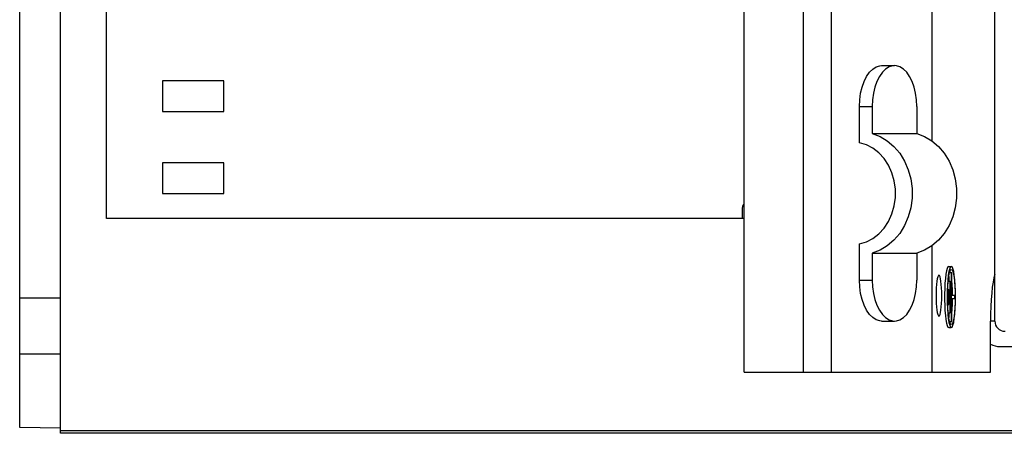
# Model space of a CAD drawing. Extents: x 0 to 594, y 0 to 420.
# Tile 15 of 41: x 217 to 265, y 324 to 344. Entities that reach past the tile are written whole.
import ezdxf

# ---------------------------------------------------------------- set-up
doc = ezdxf.new("R2010")
doc.units = 0
doc.header["$LTSCALE"] = 32.67
doc.layers.get('0').update_dxf_attribs({"linetype": 'CONTINUOUS'})

msp = doc.modelspace()

# ---------------------------------------------------------------- linework, layer by layer
at = {"color": 7, "linetype": 'CONTINUOUS'}
for p, q in [((218.973, 323.88), (218.973, 389.395)), ((216.973, 324.16), (216.973, 389.09)), ((252.451, 326.875), (252.451, 366.875)), ((264.723, 331.667), (264.723, 363.552)), ((221.223, 334.395), (221.223, 359.155)), ((261.661, 338.177), (261.661, 355.574)), ((259.182, 341.875), (259.811, 341.875)), ((223.972, 341.125), (223.972, 339.625)), ((226.972, 341.125), (223.972, 341.125)), ((226.972, 339.625), (226.972, 341.125)), ((223.972, 339.625), (226.972, 339.625)), ((258.093, 338.095), (258.093, 339.875)), ((258.722, 339.875), (258.722, 338.55)), ((260.9, 339.875), (260.9, 338.55)), ((258.722, 338.55), (260.9, 338.55)), ((223.972, 337.125), (223.972, 335.625)), ((226.972, 337.125), (223.972, 337.125)), ((226.972, 335.625), (226.972, 337.125)), ((223.972, 335.625), (226.972, 335.625)), ((252.352, 334.897), (252.352, 334.395)), ((252.365, 334.395), (252.365, 334.884)), ((252.451, 334.395), (221.223, 334.395)), ((258.093, 331.375), (258.093, 333.155)), ((258.722, 332.7), (260.9, 332.7)), ((258.722, 332.7), (258.722, 331.375)), ((260.9, 332.7), (260.9, 331.375)), ((261.661, 326.875), (261.661, 333.074)), ((262.47, 332.052), (262.593, 332.052)), ((262.489, 331.675), (262.522, 331.799)), ((262.509, 331.752), (262.614, 331.752)), ((262.554, 331.752), (262.537, 331.811)), ((262.593, 332.052), (262.553, 332.023)), ((262.593, 331.752), (262.593, 329.352)), ((262.614, 330.627), (262.614, 331.752)), ((262.42, 331.386), (262.401, 331.126)), ((262.441, 331.332), (262.541, 331.332)), ((262.47, 331.559), (262.47, 331.332)), ((262.52, 331.332), (262.52, 329.772)), ((262.541, 329.772), (262.541, 331.332)), ((264.723, 329.375), (264.723, 331.565)), ((262.413, 330.912), (262.468, 330.912)), ((262.447, 330.912), (262.447, 330.192)), ((262.468, 330.192), (262.468, 330.912)), ((218.973, 330.5), (216.973, 330.5)), ((262.262, 330.414), (262.269, 330.142)), ((262.76, 330.627), (262.614, 330.627)), ((262.614, 330.477), (262.76, 330.477)), ((262.614, 329.352), (262.614, 330.477)), ((262.656, 330.627), (262.656, 330.677)), ((262.656, 330.428), (262.656, 330.477)), ((262.76, 330.477), (262.76, 330.627)), ((262.389, 330.26), (262.401, 329.978)), ((262.401, 329.978), (262.42, 329.719)), ((262.413, 330.192), (262.468, 330.192)), ((262.437, 329.802), (262.42, 330.036)), ((262.461, 329.598), (262.437, 329.802)), ((259.182, 329.375), (259.811, 329.375)), ((262.42, 329.719), (262.446, 329.491)), ((262.441, 329.772), (262.541, 329.772)), ((262.446, 329.491), (262.478, 329.305)), ((262.489, 329.43), (262.461, 329.598)), ((262.47, 329.772), (262.47, 329.545)), ((262.522, 329.305), (262.489, 329.43)), ((262.509, 329.352), (262.614, 329.352)), ((262.537, 329.293), (262.554, 329.352)), ((264.513, 326.875), (264.513, 329.375)), ((262.47, 329.052), (262.593, 329.052)), ((262.532, 329.282), (262.537, 329.293)), ((262.553, 329.081), (262.593, 329.052)), ((264.973, 328.125), (276.473, 328.125)), ((218.973, 327.75), (216.973, 327.75)), ((252.451, 326.875), (264.513, 326.875)), ((218.973, 324.125), (216.973, 324.16)), ((317.979, 323.88), (218.973, 323.88))]:
    msp.add_line(p, q, dxfattribs=at)
at = {"color": 9, "linetype": 'CONTINUOUS'}
for p, q in [((255.349, 326.875), (255.349, 366.875)), ((256.732, 326.875), (256.732, 366.875)), ((258.093, 339.875), (258.722, 339.875)), ((252.365, 334.884), (252.352, 334.897)), ((258.093, 331.375), (258.722, 331.375)), ((264.723, 329.375), (264.513, 329.375)), ((316.434, 324.005), (218.973, 324.005))]:
    msp.add_line(p, q, dxfattribs=at)
at = {"color": 7, "linetype": 'CONTINUOUS'}
for points in [[(258.093, 339.875), (258.108, 340.204), (258.152, 340.525), (258.225, 340.827), (258.323, 341.104), (258.445, 341.347), (258.587, 341.55), (258.745, 341.707), (258.915, 341.814), (259.092, 341.868), (259.182, 341.875)], [(259.811, 341.875), (259.721, 341.868), (259.544, 341.814), (259.374, 341.707), (259.216, 341.55), (259.074, 341.347), (258.952, 341.104), (258.854, 340.827), (258.781, 340.525), (258.737, 340.204), (258.722, 339.875)], [(260.9, 339.875), (260.886, 340.204), (260.841, 340.525), (260.769, 340.827), (260.671, 341.104), (260.549, 341.347), (260.407, 341.55), (260.249, 341.707), (260.079, 341.814), (259.901, 341.868), (259.811, 341.875)], [(258.722, 338.55), (259.102, 338.408), (259.459, 338.197), (259.783, 337.921), (260.067, 337.588), (260.303, 337.205), (260.485, 336.783), (260.609, 336.332), (260.672, 335.863), (260.672, 335.388), (260.609, 334.919), (260.485, 334.468), (260.303, 334.046), (260.067, 333.663), (259.783, 333.33), (259.459, 333.054), (259.102, 332.842), (258.722, 332.7)], [(260.9, 338.55), (261.28, 338.408), (261.637, 338.197), (261.961, 337.921), (262.245, 337.588), (262.48, 337.205), (262.663, 336.783), (262.787, 336.332), (262.85, 335.863), (262.85, 335.388), (262.787, 334.919), (262.663, 334.468), (262.48, 334.046), (262.245, 333.663), (261.961, 333.33), (261.637, 333.054), (261.28, 332.842), (260.9, 332.7)], [(258.093, 333.155), (258.432, 333.253), (258.753, 333.417), (259.046, 333.642), (259.304, 333.922), (259.52, 334.249), (259.687, 334.614), (259.801, 335.007), (259.859, 335.417), (259.859, 335.833), (259.801, 336.243), (259.687, 336.636), (259.52, 337.002), (259.304, 337.328), (259.046, 337.608), (258.753, 337.833), (258.432, 337.997), (258.093, 338.095)], [(252.451, 335.091), (252.425, 335.074), (252.371, 334.994), (252.352, 334.897)], [(252.365, 334.884), (252.384, 334.98), (252.438, 335.061), (252.451, 335.069)], [(262.47, 332.052), (262.431, 332.027), (262.394, 331.951), (262.36, 331.827), (262.329, 331.661), (262.303, 331.456), (262.283, 331.221), (262.269, 330.963)], [(262.478, 331.799), (262.446, 331.613), (262.42, 331.386)], [(262.553, 332.023), (262.514, 331.938), (262.478, 331.799)], [(262.522, 331.799), (262.557, 331.876), (262.593, 331.902)], [(262.593, 329.052), (262.634, 329.081), (262.673, 329.166), (262.709, 329.305), (262.741, 329.491), (262.767, 329.719), (262.786, 329.978), (262.798, 330.26), (262.802, 330.552), (262.798, 330.845), (262.786, 331.126), (262.767, 331.386), (262.741, 331.613), (262.709, 331.799), (262.673, 331.938), (262.634, 332.023), (262.593, 332.052)], [(262.593, 331.902), (262.63, 331.876), (262.665, 331.799), (262.698, 331.675), (262.726, 331.507), (262.749, 331.302), (262.767, 331.069), (262.777, 330.816), (262.781, 330.552), (262.777, 330.289), (262.767, 330.036), (262.749, 329.802), (262.726, 329.598), (262.698, 329.43), (262.665, 329.305), (262.63, 329.228), (262.593, 329.202)], [(259.182, 329.375), (259.092, 329.382), (258.915, 329.436), (258.745, 329.544), (258.587, 329.701), (258.445, 329.904), (258.323, 330.147), (258.225, 330.423), (258.152, 330.726), (258.108, 331.046), (258.093, 331.375)], [(258.722, 331.375), (258.737, 331.046), (258.781, 330.726), (258.854, 330.423), (258.952, 330.147), (259.074, 329.904), (259.216, 329.701), (259.374, 329.544), (259.544, 329.436), (259.721, 329.382), (259.811, 329.375)], [(259.811, 329.375), (259.901, 329.382), (260.079, 329.436), (260.249, 329.544), (260.407, 329.701), (260.549, 329.904), (260.671, 330.147), (260.769, 330.423), (260.841, 330.726), (260.886, 331.046), (260.9, 331.375)], [(261.986, 331.615), (261.959, 331.596), (261.932, 331.538), (261.908, 331.445), (261.887, 331.32), (261.869, 331.169), (261.857, 330.996), (261.849, 330.809), (261.846, 330.615)], [(262.127, 330.615), (262.124, 330.809), (262.116, 330.996), (262.103, 331.169), (262.086, 331.32), (262.065, 331.445), (262.04, 331.538), (262.014, 331.596), (261.986, 331.615)], [(262.409, 330.816), (262.42, 331.069), (262.437, 331.302)], [(262.437, 331.302), (262.461, 331.507), (262.489, 331.675)], [(262.656, 330.677), (262.65, 330.922), (262.638, 331.154), (262.619, 331.366), (262.614, 331.406)], [(264.723, 331.667), (264.678, 331.497), (264.637, 331.283), (264.601, 331.029), (264.57, 330.741), (264.545, 330.425), (264.527, 330.087), (264.517, 329.735), (264.513, 329.375)], [(262.269, 330.963), (262.262, 330.691), (262.262, 330.414)], [(262.401, 331.126), (262.389, 330.845), (262.385, 330.552), (262.389, 330.26)], [(262.42, 330.036), (262.409, 330.289), (262.406, 330.552), (262.409, 330.816)], [(261.846, 330.615), (261.849, 330.421), (261.857, 330.235), (261.869, 330.062), (261.887, 329.91), (261.908, 329.785), (261.932, 329.692), (261.959, 329.635), (261.986, 329.615)], [(261.986, 329.615), (262.014, 329.635), (262.04, 329.692), (262.065, 329.785), (262.086, 329.91), (262.103, 330.062), (262.116, 330.235), (262.124, 330.421), (262.127, 330.615)], [(262.614, 329.698), (262.619, 329.739), (262.638, 329.95), (262.65, 330.183), (262.656, 330.428)], [(262.269, 330.142), (262.283, 329.884), (262.303, 329.648), (262.329, 329.444), (262.36, 329.277), (262.394, 329.153), (262.431, 329.078), (262.47, 329.052)], [(262.478, 329.305), (262.514, 329.166), (262.553, 329.081)], [(262.593, 329.202), (262.557, 329.228), (262.522, 329.305)]]:
    msp.add_lwpolyline(points, dxfattribs=at)
for centre, radius, start in [((265.223, 329.375), 0.5, 180), ((264.973, 329.125), 1, 242.4353)]:
    msp.add_arc(centre, radius, start, 270, dxfattribs=at)

doc.saveas('drawing.dxf')
